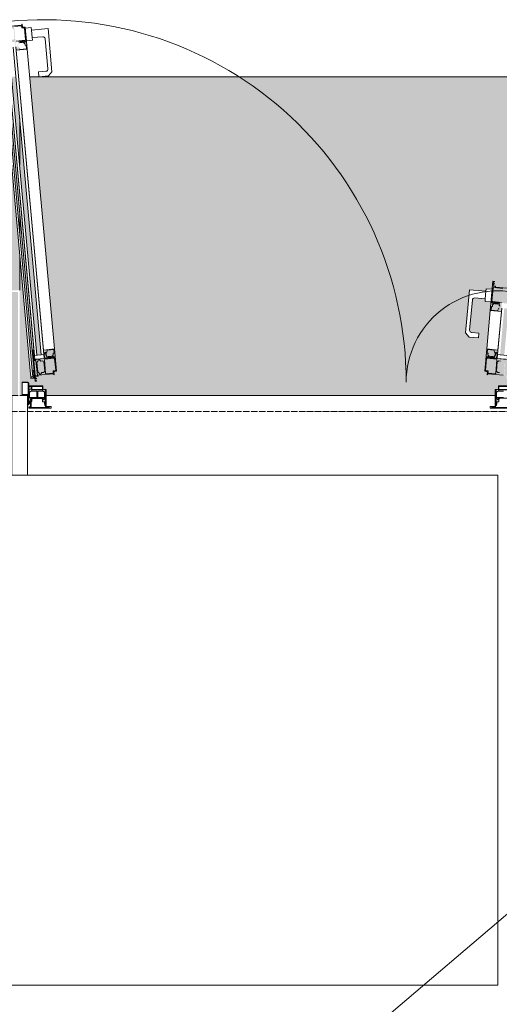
# Model space of a CAD drawing. Header units: millimetres. Extents: x 5617 to 168562, y 7718 to 149254.
# Tile 32 of 76: x 57676 to 59181, y 75740 to 78829. Entities that reach past the tile are written whole.
import ezdxf

# ---------------------------------------------------------------- set-up
doc = ezdxf.new("R2010")
doc.units = ezdxf.units.MM
doc.linetypes.add('ADSK_Линия сетки', pattern=[25, 20, -2.5, 0, -2.5])
for name, color, linetype, lineweight in [('Двери', 7, 'Continuous', 18), ('Импосты витража', 7, 'Continuous', 18), ('Марки кабельных лотков', 7, 'Continuous', 20), ('Оси', 7, 'Continuous', 9), ('Панели витража', 7, 'Continuous', 18), ('Перекрытия', 7, 'Continuous', 18), ('Штриховка поверхностей', 7, 'Continuous', 18), ('Элементы узлов', 7, 'Continuous', 18)]:
    doc.layers.add(name, color=color, linetype=linetype, lineweight=lineweight)

# ---------------------------------------------------------------- blocks, each defined once
blk = doc.blocks.new('135_SLK_GD_AR_rvt-1-МКСС_K1_K1_L01__-2_700__Лотки')
at = {"layer": 'Перекрытия', "color": 253, "true_color": 0xaaaaaa}
for p, q in [((44900, 77400), (43425, 77400)), ((44900, 75800), (44900, 77400)), ((43100, 75800), (44900, 75800))]:
    blk.add_line(p, q, dxfattribs=at)
blk = doc.blocks.new('135_SLK_K1_AR_rvt-1-МКСС_K1_K1_L01__-2_700__Лотки')
at = {"layer": 'Штриховка поверхностей', "lineweight": 5, "true_color": 0xf0fdfe}
h = blk.add_hatch(color=7, dxfattribs=at)
h.paths.add_polyline_path([(37540, 77650), (39300, 77650), (39300, 78040), (39800, 78040), (39800, 77650), (42900, 77650), (42900, 77980), (43400, 77980), (43400, 78090.9), (43349.1, 78650), (37540, 78650), (37540, 77950.4)])
h.paths.add_polyline_path([(43395, 77650), (43395, 77975), (42905, 77975), (42905, 77650), (43375, 77650)])
h.paths.add_polyline_path([(39690, 77650), (39795, 77650), (39795, 78035), (39305, 78035), (39305, 77650), (39325, 77650)])
h.paths.add_polyline_path([(43400, 78157.1), (43400, 78223.3), (43361.2, 78650), (43355.1, 78650), (43388.8, 78280.4)])
h.paths.add_polyline_path([(43400, 78372.2), (43400, 78521.2), (43388.3, 78650), (43374.7, 78650), (43388.8, 78495.5)])
h = blk.add_hatch(color=7, dxfattribs=at)
h.paths.add_polyline_path([(50055.9, 77730.8), (50057.7, 77761.9), (50055.3, 77762.4), (50051.9, 77733.1), (50049.1, 77733.1), (50049.1, 77731.4), (50055.8, 77730.8)])
h.paths.add_polyline_path([(50051.4, 77681.8), (50055.7, 77729), (50048.7, 77729), (50044.5, 77682.4), (50051.3, 77681.8)])
h.paths.add_polyline_path([(43425.1, 77650), (43425.1, 77651.1), (43423, 77652), (43408, 77652), (43408, 77692), (43426, 77691.5), (43428.5, 77689), (43428.5, 77680), (43473, 77680), (43473, 77669), (43483, 77669), (43483, 77650), (44892, 77650), (44892, 77669), (44902, 77669), (44902, 77680), (44946.5, 77680), (44946.5, 77689), (44949.9, 77692), (44967, 77692), (44967, 77652), (44949.9, 77651.1), (44949.9, 77650), (46500, 77650), (46500, 77920), (47000, 77920), (47000, 77650), (48533, 77650), (48533, 77662), (48550.5, 77662), (48553.5, 77659), (48553.5, 77650), (50071.5, 77650), (50071.5, 77659), (50075, 77662), (50092, 77662), (50092, 77650), (50100, 77650), (50100, 78060.9), (50065.2, 77678.6), (50059.2, 77679.2), (50100, 78127.1), (50100, 78193.3), (50055.9, 77698.6), (50056.5, 77698.6), (50055, 77675.1), (50064.8, 77674.2), (50064.7, 77672.7), (50052.6, 77672.7), (50051.7, 77672.3), (50051.1, 77680), (50042.3, 77680.8), (50042.3, 77683.8), (49993.4, 77687.9), (49992.3, 77687.9), (49992, 77694.2), (49990.2, 77695.6), (49984.5, 77696.1), (50071.3, 78650), (50012, 78650), (50012.2, 78641), (50014.5, 78638.2), (50017.9, 78636.9), (50040.8, 78634.8), (50039.4, 78619.9), (50009.5, 78622.6), (49998.7, 78635.7), (50000, 78650), (43431.5, 78650), (43515.5, 77726.1), (43509.1, 77725.5), (43507.4, 77722), (43506.6, 77717.9), (43505.6, 77718.2), (43457.4, 77713.8), (43457.4, 77710.8), (43448.7, 77710), (43450, 77696.1), (43450.1, 77695), (43448.1, 77694.8), (43446.3, 77703.7), (43435.3, 77702.7), (43435.3, 77704.2), (43445.6, 77705.2), (43444.3, 77728.6), (43445, 77728.7), (43400, 78223.3), (43400, 78157.1), (43440.8, 77709.2), (43434.8, 77708.6), (43400, 78090.9), (43400, 77650), (43425, 77650)])
h.paths.add_polyline_path([(46770, 77650), (46995, 77650), (46995, 77915), (46505, 77915), (46505, 77650), (46525, 77650)])
h.paths.add_polyline_path([(50051.9, 77664.8), (50048.8, 77665.8), (50050.5, 77666.3), (50051.6, 77672.3), (50051.8, 77666.3)])
h.paths.add_polyline_path([(48573.1, 77664.8), (48573.9, 77672.3), (48575, 77666.1), (48575.1, 77665), (48573.6, 77664.9)])
h.paths.add_polyline_path([(48573.1, 77664.8), (48571.3, 77673.7), (48560.3, 77672.7), (48560.3, 77674.2), (48570.6, 77675.2), (48569.3, 77698.6), (48570, 77698.7), (48550.6, 77911.8), (48544.7, 77910.7), (48565.8, 77679.2), (48559.8, 77678.6), (48537.6, 77910.6), (48482.2, 77872.8), (48474.6, 77872.3), (48471.4, 77873.7), (48467, 77878.9), (48466.2, 77882.5), (48467.2, 77889.7), (48471.1, 77897.3), (48477.5, 77903.5), (48530.7, 77940.1), (48546.4, 77941.7), (48546, 77945.5), (48535.5, 77945.5), (48535.9, 77946.1), (48553.9, 77947.7), (48556.1, 77950.9), (48556.5, 77958.6), (48557.4, 77958.5), (48558.1, 77955.2), (48606.7, 77959.6), (48606.7, 77962.6), (48614.2, 77963.3), (48614.2, 77973.8), (48615, 77976.9), (48618.2, 77953.1), (48636.1, 77954.7), (48636.8, 77946.8), (48688.7, 77950.4), (48700.9, 77816.1), (48690, 77803), (48660.2, 77800.3), (48658.8, 77815.2), (48685.1, 77818.6), (48687.4, 77821.4), (48688, 77825.7), (48678.2, 77922.9), (48675.4, 77925.3), (48671, 77925.8), (48639, 77922.9), (48639, 77914.8), (48620.8, 77913), (48640.5, 77696.1), (48634.1, 77695.5), (48632.4, 77692), (48631.6, 77687.9), (48630.6, 77688.2), (48582.4, 77683.8), (48582.4, 77680.8), (48573.7, 77680), (48573.3, 77672.3), (48573.1, 77666.3)])
h.paths.add_polyline_path([(48569.3, 77729), (48566.4, 77748.5), (48569.1, 77730)])
h.paths.add_polyline_path([(48573.6, 77681.8), (48580.5, 77682.4), (48576.1, 77729.6), (48569.3, 77729), (48573.5, 77682.4)])
h.paths.add_polyline_path([(48588.1, 77686.5), (48591.5, 77687.9), (48594.5, 77691.9), (48601.2, 77693.1), (48603.9, 77696.1), (48600.7, 77725.6), (48597.7, 77728.2), (48590.6, 77728.2), (48585.2, 77731.9), (48583.8, 77731.4), (48579.2, 77724), (48578.8, 77723.5), (48582.4, 77692.9), (48588.1, 77686.6)])
h.paths.add_polyline_path([(50036.9, 77686.5), (50042.6, 77692.9), (50043.5, 77693.7), (50045.8, 77724), (50041.2, 77731.4), (50039.8, 77731.9), (50037.9, 77731.8), (50033.7, 77727.6), (50027, 77727.8), (50023.8, 77725.2), (50021.1, 77696.1), (50027, 77692.2), (50030.5, 77691.9), (50034, 77686.8)])
h.paths.add_polyline_path([(50020.8, 77734.2), (50013, 77737.1), (50014.1, 77742.1), (50016.7, 77747.4), (50017.3, 77753.4), (50016, 77753.4), (50013.9, 77762.2), (49992.9, 77764.1), (49992.9, 77752.4), (49994.9, 77752.2), (49994.9, 77746.8), (50000.6, 77740), (49999.7, 77738.9), (49996.3, 77743), (49994.2, 77741.3), (49990.8, 77741.3), (49990.8, 77738.7), (50014.4, 77735.5), (50020.1, 77734.3)])
h.paths.add_polyline_path([(50016.6, 77687.9), (50018.7, 77689.8), (50022.5, 77732.1), (50020.1, 77734.2), (49992.4, 77736.7), (49990.2, 77734.9), (49987, 77699.7), (49990.2, 77697.4), (49994.8, 77696.1), (49995.1, 77691.1), (49996.7, 77689.8), (50013.4, 77688.2)])
h.paths.add_polyline_path([(48608.4, 77687.9), (48628.8, 77689.8), (48630.4, 77693.3), (48630.1, 77696.9), (48636.2, 77697.5), (48638, 77699.7), (48634.2, 77735.4), (48632.6, 77736.7), (48604.2, 77734.2), (48602.4, 77732), (48606.3, 77689.8), (48608.1, 77688.2)])
h.paths.add_polyline_path([(44930.9, 77760.8), (44932.7, 77791.9), (44930.3, 77792.4), (44926.9, 77763.1), (44924.1, 77763.1), (44924.1, 77761.4), (44930.8, 77760.8)])
h.paths.add_polyline_path([(44926.4, 77711.8), (44930.7, 77759), (44923.7, 77759), (44920.6, 77712.3), (44926.3, 77711.8)])
h.paths.add_polyline_path([(44926.9, 77694.8), (44926.1, 77710), (44917.3, 77710.8), (44917.3, 77713.8), (44868.4, 77717.9), (44867, 77715.4), (44867, 77724.2), (44865.2, 77725.6), (44859.5, 77726.1), (44879.2, 77943.2), (44860.3, 77944.9), (44860.3, 77952.9), (44824.6, 77955.3), (44821.8, 77952.9), (44820.6, 77949.5), (44812.6, 77851.4), (44814.9, 77848.6), (44818.3, 77847.3), (44841.2, 77845.2), (44839.8, 77830.3), (44810, 77833), (44799.1, 77846.1), (44811.4, 77981.5), (44863.2, 77976.8), (44863.9, 77984.7), (44882.8, 77983), (44885.8, 78003.8), (44886.4, 77999.6), (44886.4, 77993.2), (44893.5, 77992.6), (44893.5, 77989.6), (44942.3, 77985.7), (44943.5, 77988.6), (44944.6, 77988.5), (44944.6, 77979.6), (44947.3, 77977.6), (44964.5, 77975.5), (44964.1, 77974.6), (44953.9, 77974.5), (44954, 77971.5), (44964, 77970.1), (44940.2, 77708.6), (44934.2, 77709.2), (44955.4, 77941.3), (44949.3, 77940.8), (44930.9, 77728.6), (44931.5, 77728.6), (44930, 77705.1), (44939.8, 77704.2), (44939.7, 77702.7), (44927.6, 77702.7), (44927, 77696.3)])
h.paths.add_polyline_path([(44926.9, 77694.8), (44923.8, 77695.8), (44925.5, 77696.3), (44926.6, 77702.3), (44926.8, 77696.3)])
h.paths.add_polyline_path([(43444.3, 77759), (43441.4, 77778.5), (43444.1, 77760)])
h.paths.add_polyline_path([(43448.6, 77711.8), (43455.5, 77712.4), (43451.1, 77759.6), (43444.3, 77759), (43448.5, 77712.4)])
h.paths.add_polyline_path([(43463.1, 77716.5), (43466.5, 77717.9), (43469.5, 77721.9), (43476.2, 77723.1), (43478.9, 77726.1), (43476.2, 77755.2), (43472.7, 77758.2), (43465.6, 77758.2), (43460.2, 77761.9), (43458.8, 77761.4), (43454.2, 77754), (43453.8, 77753.5), (43457.4, 77722.9), (43463.1, 77716.6)])
h.paths.add_polyline_path([(44911.9, 77716.5), (44917.6, 77722.9), (44918.5, 77723.7), (44920.6, 77754.2), (44916.2, 77761.4), (44914.8, 77761.9), (44912.6, 77761.4), (44908.7, 77757.6), (44902, 77757.8), (44898.8, 77755.2), (44896.1, 77726.1), (44902, 77722.2), (44905.5, 77721.9), (44909, 77716.8)])
h.paths.add_polyline_path([(43483.4, 77717.9), (43503.8, 77719.8), (43505.4, 77723.3), (43505.1, 77726.9), (43511.2, 77727.5), (43513, 77729.7), (43509.2, 77765.4), (43506.4, 77766.6), (43479.2, 77764.2), (43477.4, 77762), (43481.3, 77719.8), (43483.1, 77718.2)])
h.paths.add_polyline_path([(44895.8, 77764.2), (44888, 77767.1), (44889.1, 77772.1), (44891.7, 77777.4), (44892.3, 77783.4), (44891, 77783.4), (44888.9, 77792.2), (44867.9, 77794.1), (44867.9, 77782.4), (44869.9, 77782.2), (44869.9, 77776.8), (44875.6, 77770), (44874.7, 77768.9), (44871.3, 77773), (44868.6, 77771.3), (44865.8, 77771.3), (44865.8, 77768.7), (44889.4, 77765.5), (44895.1, 77764.3)])
h.paths.add_polyline_path([(44891.6, 77717.9), (44893.7, 77719.8), (44897.5, 77762.1), (44895.1, 77764.2), (44867.4, 77766.7), (44865.2, 77764.9), (44862, 77729.7), (44865.2, 77727.4), (44869.9, 77726.9), (44869.9, 77721.4), (44871.2, 77719.8), (44888.4, 77718.2)])
h.paths.add_polyline_path([(48569.1, 77730.8), (48576, 77732.1), (48575.9, 77733.4), (48572.4, 77733.1), (48569.1, 77762.7), (48565.8, 77761.3), (48569, 77731.4)])
h.paths.add_polyline_path([(48604.2, 77734.2), (48624.4, 77737.8), (48634.4, 77738.7), (48633.2, 77741.5), (48630.4, 77741.6), (48628.7, 77743), (48625.3, 77738.9), (48624.4, 77740), (48630.5, 77747.5), (48630.5, 77752.2), (48633.2, 77752.5), (48632.1, 77764.1), (48610.9, 77762.2), (48610.9, 77759.7), (48609, 77753.4), (48604.9, 77755.2), (48601.7, 77748.2), (48602.4, 77740.6), (48604.2, 77736.9), (48604.9, 77736), (48610.2, 77736.4), (48604.9, 77734.4)])
h.paths.add_polyline_path([(50023.2, 77735.7), (50020.8, 77738), (50022.6, 77740.6), (50022.6, 77750.9), (50018.8, 77755.3), (50016.7, 77744.3), (50014.5, 77737.3), (50014.8, 77736.5), (50022.6, 77735.8)])
h.paths.add_polyline_path([(48610.6, 77736.5), (48610.2, 77740.5), (48606.8, 77748.7), (48606.2, 77755.3), (48607.8, 77753.3), (48608.4, 77747.2), (48612, 77737.3), (48611.7, 77736.6)])
h.paths.add_polyline_path([(50006.7, 77740.5), (50002.2, 77740.9), (50002.4, 77742.4), (50010.4, 77741.7)])
h.paths.add_polyline_path([(48618.3, 77740.5), (48614.6, 77741.7), (48622.6, 77742.4), (48622.6, 77740.9), (48618.6, 77740.5)])
h.paths.add_polyline_path([(50045.8, 77746.2), (50100, 78342.2), (50100, 78491.2), (50032.3, 77747.5)])
h.paths.add_polyline_path([(48579.2, 77746.2), (48592.6, 77748.2), (48579.2, 77893.3), (48566, 77891.4), (48579.1, 77748.2)])
h.paths.add_polyline_path([(43444.1, 77760.8), (43451, 77762.1), (43450.9, 77763.4), (43447.4, 77763.1), (43444, 77792.6), (43440.8, 77791.3), (43444, 77761.4)])
h.paths.add_polyline_path([(43479.2, 77764.2), (43499.4, 77767.8), (43509.4, 77768.7), (43508.2, 77771.5), (43505.4, 77771.6), (43503.7, 77773), (43500.3, 77768.9), (43499.4, 77770), (43505.5, 77777.5), (43505.5, 77782.2), (43508.2, 77782.5), (43507.1, 77794.1), (43485.9, 77792.2), (43485.9, 77789.4), (43484, 77783.4), (43479.9, 77785.2), (43476.7, 77778.2), (43477.4, 77770.6), (43479.2, 77766.9), (43479.9, 77766), (43483, 77765.6), (43479.9, 77764.4)])
h.paths.add_polyline_path([(44898.2, 77765.7), (44895.8, 77768), (44897.6, 77770.6), (44897.6, 77780.9), (44893.8, 77785.3), (44891.7, 77774.3), (44889.5, 77767.3), (44889.8, 77766.5), (44897.6, 77765.8)])
h.paths.add_polyline_path([(43485.6, 77766.5), (43485.2, 77770.5), (43481.8, 77778.7), (43481.2, 77785.3), (43482.8, 77783.3), (43484.2, 77775.5), (43487, 77767.3), (43486.7, 77766.6)])
h.paths.add_polyline_path([(43493.3, 77770.5), (43489.6, 77771.7), (43497.6, 77772.4), (43497.6, 77770.9), (43493.6, 77770.5)])
h.paths.add_polyline_path([(44881.7, 77770.5), (44877.2, 77770.9), (44877.4, 77772.4), (44885.4, 77771.7)])
h.paths.add_polyline_path([(43454.2, 77776.2), (43467.6, 77778.2), (43400, 78521.2), (43400, 78372.2), (43454.1, 77777.5)])
h.paths.add_polyline_path([(44920.8, 77776.2), (44934, 77922.1), (44920.6, 77923.4), (44907.3, 77777.5), (44920.6, 77776.3)])
h.paths.add_polyline_path([(48552.9, 77909), (48553.3, 77891.4), (48553.4, 77891.4)])
h.paths.add_polyline_path([(48559.3, 77877.5), (48556.5, 77907.3), (48560, 77907.7), (48559.7, 77909.6), (48552.9, 77909), (48556.5, 77878.1), (48558, 77877.7)])
h.paths.add_polyline_path([(48594.7, 77910.8), (48589.1, 77909.2), (48589.2, 77909.1), (48587.4, 77905.3), (48588.4, 77896.3), (48593.8, 77891.5), (48593.1, 77899.8), (48594.8, 77910)])
h.paths.add_polyline_path([(48599.7, 77885.7), (48620.9, 77887.6), (48618.9, 77899.2), (48616.7, 77899.3), (48615.4, 77904.5), (48608.9, 77909.9), (48609.6, 77911.2), (48613.7, 77907.7), (48616.4, 77909.9), (48618.9, 77910.1), (48618.2, 77913), (48594.7, 77911.8), (48596.2, 77910.8), (48596.5, 77906.9), (48594.5, 77899.7), (48594.7, 77893.4), (48596.2, 77894), (48599.6, 77886.3)])
h.paths.add_polyline_path([(48599.6, 77906.5), (48603.1, 77908.3), (48607.6, 77907.7), (48607.6, 77907.2), (48600.7, 77906.6)])
h.paths.add_polyline_path([(44940.7, 77907.5), (44944.8, 77908.4), (44947, 77939), (44940.1, 77939), (44940.3, 77937.6), (44943.5, 77937.3), (44940.8, 77908.4)])
h.paths.add_polyline_path([(48567.7, 77910.7), (48570.6, 77910.9), (48574.1, 77916.1), (48581.1, 77917.6), (48583.5, 77920.3), (48580.5, 77947.2), (48577.5, 77949.9), (48570.4, 77949.9), (48564.6, 77953.5), (48559.9, 77953.1), (48558.1, 77950.4), (48561.1, 77917.9), (48567.5, 77910.9)])
h.paths.add_polyline_path([(48552.7, 77910.8), (48559.7, 77911.4), (48556.1, 77946.1), (48550.6, 77944.6), (48549.7, 77943.5), (48552.7, 77911.4)])
h.paths.add_polyline_path([(48588.1, 77912), (48617.2, 77915.5), (48618.2, 77916.8), (48614, 77957), (48612.5, 77958.3), (48583.5, 77955), (48582.3, 77953.5), (48586.8, 77913.1), (48587.4, 77912.6)])
h.paths.add_polyline_path([(44911.9, 77942), (44914.1, 77943.8), (44917.6, 77983.7), (44915.9, 77985.7), (44887.5, 77988.3), (44885.4, 77986.5), (44882, 77946.5), (44885.2, 77944.5), (44911.6, 77942)])
h.paths.add_polyline_path([(44900.3, 77915.7), (44900.7, 77917.9), (44903.9, 77923.9), (44907.6, 77921.5), (44911.8, 77926.4), (44911.6, 77937.4), (44911.9, 77939.4), (44910.8, 77940.3), (44909.3, 77941.6), (44905.3, 77941.8), (44897.2, 77941.6), (44881.4, 77943), (44881.8, 77940), (44885.4, 77938.8), (44886.3, 77937.7), (44890.4, 77941.2), (44891.1, 77939.9), (44883.7, 77933.8), (44882.8, 77929), (44880.1, 77929), (44880.2, 77917.5), (44899.3, 77915.8)])
h.paths.add_polyline_path([(44906.2, 77921.5), (44905, 77924.1), (44904.9, 77932), (44903.5, 77937.1), (44903.8, 77941), (44905.3, 77940.8), (44905.5, 77934.7), (44906.9, 77929.7), (44906.4, 77923.9)])
h.paths.add_polyline_path([(44900.4, 77936.5), (44892.5, 77938.3), (44892.5, 77938.7), (44899.3, 77937.1)])
h.paths.add_polyline_path([(44932.3, 77940.7), (44936.3, 77945.6), (44938.9, 77947.9), (44941.9, 77980.9), (44938.9, 77983.2), (44932.9, 77983.1), (44928.9, 77979.3), (44922, 77979.3), (44918.9, 77976.8), (44916.5, 77950.3), (44920.8, 77946.6), (44925.9, 77946.1), (44929.4, 77940.9)])
h.paths.add_polyline_path([(44947.3, 77940.8), (44949.4, 77974.6), (44947.3, 77975.8), (44943.4, 77975.7), (44940.3, 77941.4), (44947.1, 77940.8)])
h.paths.add_polyline_path([(48613.5, 77970.9), (48612.5, 77977.1), (48612.5, 77978.2), (48614.8, 77978.4), (48613.6, 77971.6)])
h.paths.add_polyline_path([(44886.5, 78000.9), (44885.8, 78008.3), (44887.5, 78007.1), (44887, 78006.9)])
at = {"layer": 'Перекрытия', "color": 253, "true_color": 0xaaaaaa}
for p, q in [((43460.7, 78650), (43431.5, 78650)), ((50000, 78650), (43461.6, 78650)), ((43400, 78521.2), (43400, 78372.2)), ((43400, 78521.2), (43400, 78372.2)), ((43400, 78223.3), (43400, 78157.1)), ((43400, 78223.3), (43400, 78157.1)), ((43400, 78090.9), (43400, 77980)), ((43400, 78090.9), (43400, 77980)), ((43483, 77650), (44892, 77650))]:
    blk.add_line(p, q, dxfattribs=at)
blk = doc.blocks.new('Rectangular Mullion - R_StandardFrame_50Wx250H-7581384-МКСС_K1_K1_L01__-2_700__Лотки')
at = {"layer": 'Импосты витража', "color": 253, "lineweight": 5, "true_color": 0xaaaaaa}
for p, q in [((0, 250), (-50, 250)), ((-50, 250), (-50, 0)), ((0, 0), (0, 250)), ((-50, 0), (-25, 0)), ((-20, 0), (0, 0))]:
    blk.add_line(p, q, dxfattribs=at)
blk = doc.blocks.new('A_PAN_DOR_Структурные - EXT_2_Double_Витраж_без СКУД_пассивная дверца 8_8-7581386-МКСС_K1_K1_L01__-2_700__Лотки')
at = {"layer": 'Элементы узлов', "lineweight": 5}
h = blk.add_hatch(color=256, dxfattribs=at)
h.paths.add_polyline_path([(-701.9, -116.5), (-702.3, -120.4), (-705.6, -127.2), (-706.3, -135.3), (-704.7, -133.3), (-704.2, -127.4), (-700.8, -120.5), (-700.4, -116.7)])
h.paths.add_polyline_path([(-708.3, -114.2), (-710.1, -112), (-706.2, -69.8), (-704.1, -67.9), (-683.7, -69.8), (-681.9, -72), (-682.4, -76.9), (-676.3, -77.5), (-674.5, -79.7), (-677.7, -114.9), (-679.9, -116.7)])
h.paths.add_polyline_path([(-710.7, -115.7), (-701.9, -116.5), (-708.3, -114.2), (-693.9, -117.3), (-678.1, -118.7), (-678.3, -121.6), (-681.7, -121.3), (-683.8, -123), (-687.2, -118.9), (-688.1, -120), (-682, -127.4), (-682.4, -132.2), (-679.3, -132.5), (-680.4, -144.1), (-701.6, -142.2), (-701.6, -139.4), (-703.5, -133.4), (-707.6, -135.2), (-710.9, -129.5), (-710.1, -120.6), (-707.7, -117.2)])
h.paths.add_polyline_path([(-739.4, -44.8), (-748.3, -142.4), (-742.8, -142.9), (-746.7, -141.3), (-743.4, -110.8), (-736.4, -111.4), (-736.6, -113.4), (-710.7, -115.7), (-713.2, -142.6), (-678.3, -145.8), (-672, -76.1), (-678.4, -75.5), (-680.2, -73.3), (-679.5, -65.4), (-681.1, -68.2), (-730.1, -63.8), (-729.8, -60.8), (-738.8, -60), (-738, -46.3), (-734.4, -45.3)])
h.paths.add_polyline_path([(-743.2, -109), (-743.4, -110.8), (-747.8, -139.4)])
h.paths.add_polyline_path([(-738.9, -61.8), (-732, -62.4), (-736.3, -109.6), (-743.2, -109)])
h.paths.add_polyline_path([(-724.4, -66.5), (-721.5, -66.8), (-718, -71.9), (-711.6, -72.5), (-708.6, -76.1), (-711.3, -105.2), (-714.8, -108.2), (-721.2, -107.6), (-725.6, -112.1), (-728.5, -111.8), (-730.6, -107.3), (-733.7, -103.5), (-731, -73.7), (-727.3, -70.5)])
h.paths.add_polyline_path([(-694.2, -120.5), (-697.9, -121.7), (-689.9, -122.4), (-689.7, -120.9)])
h = blk.add_hatch(color=256, dxfattribs=at)
h.paths.add_polyline_path([(739.4, -44.8), (734.4, -45.3), (738, -46.3), (738.8, -60)])
h.paths.add_polyline_path([(706.3, -135.3), (705.6, -127.2), (702.3, -120.4), (701.9, -116.5), (700.4, -116.7), (700.8, -120.5), (704.2, -127.4), (704.7, -133.3)])
h.paths.add_polyline_path([(710.7, -115.7), (707.7, -117.2), (710.1, -120.6), (710.9, -129.5), (706.3, -135.3), (703.5, -133.4), (701.6, -142.2), (680.4, -144.1), (679.3, -132.5), (682.4, -132.2), (682, -127.4), (688.1, -120), (687.2, -118.9), (683.8, -123), (681.7, -121.3), (678.3, -121.6), (678.1, -118.7), (693.9, -117.3), (701.9, -116.5), (707.6, -116)])
h.paths.add_polyline_path([(738.9, -61.8), (738.8, -60), (729.8, -60.8), (730.1, -63.8), (681.1, -68.2), (679.5, -65.4), (680.2, -73.3), (678.4, -75.5), (672, -76.1), (678.3, -145.8), (713.2, -142.6), (710.7, -115.7), (736.6, -113.4), (736.4, -111.4), (743.4, -110.8), (743.2, -109), (736.3, -109.6), (732, -62.4)])
h.paths.add_polyline_path([(748.3, -142.4), (743.4, -110.8), (746.7, -141.3), (742.8, -142.9)])
h.paths.add_polyline_path([(739.4, -44.8), (738.9, -61.8), (743.2, -109), (748, -139.4)])
h.paths.add_polyline_path([(724.4, -66.5), (727.3, -70.5), (731, -73.7), (733.7, -103.5), (730.6, -107.3), (728.5, -111.8), (725.6, -112.1), (721.2, -107.6), (714.8, -108.2), (711.3, -105.2), (708.6, -76.1), (711.6, -72.5), (718, -71.9), (721.5, -66.8)])
h.paths.add_polyline_path([(704.1, -67.9), (706.2, -69.8), (710.1, -112), (708.3, -114.2), (679.9, -116.7), (677.7, -114.9), (674.5, -79.7), (676.3, -77.5), (682.4, -76.9), (681.9, -72), (683.7, -69.8)])
h.paths.add_polyline_path([(694.2, -120.5), (689.7, -120.9), (689.9, -122.4), (697.9, -121.7)])
h = blk.add_hatch(color=256, dxfattribs=at)
h.paths.add_polyline_path([(-697.7, -358.4), (-699, -350.9), (-699.5, -356.9), (-702.6, -357.9)])
h.paths.add_polyline_path([(-718.7, -271.5), (-719.4, -279.7), (-717.4, -286.9), (-717.8, -290.8), (-716.3, -291), (-716, -287.1), (-718, -279.8), (-717.5, -273.9)])
h.paths.add_polyline_path([(-726.6, -290), (-723.3, -289.1), (-725.1, -285.3), (-724.3, -276.4), (-718.7, -271.5), (-716.3, -274), (-712.8, -265.7), (-691.6, -267.6), (-692.7, -279.3), (-695.8, -279), (-696.2, -283.8), (-703.6, -289.9), (-702.9, -291.2), (-698.8, -287.7), (-697.1, -289.8), (-693.6, -290.1), (-693.9, -293), (-709.7, -291.6), (-717.8, -290.8), (-723.4, -290.3)])
h.paths.add_polyline_path([(-759.8, -290.8), (-752.8, -291.4), (-756, -326.2), (-761, -325.7), (-762.8, -323.5), (-760.7, -300.4)])
h.paths.add_polyline_path([(-758.7, -257), (-765.1, -327.1), (-758.6, -327.7), (-756.4, -330.5), (-757.1, -338.5), (-755.1, -338.7), (-754.8, -335.1), (-705.8, -339.6), (-706, -342.6), (-698.3, -343.3), (-698.9, -349.6), (-697.7, -358.4), (-689.3, -266.3), (-724.1, -263.1), (-726.6, -290), (-752.5, -287.7), (-752.7, -289.7), (-759.6, -289), (-759.8, -290.8)])
h.paths.add_polyline_path([(-758.7, -257), (-759.6, -289), (-757.3, -258.4), (-753.2, -257.5)])
h.paths.add_polyline_path([(-712.9, -286.5), (-709.4, -288.3), (-705, -288.7), (-704.9, -287.2)])
h.paths.add_polyline_path([(-744.8, -290.7), (-741.9, -290.9), (-738.4, -296.1), (-732, -296.7), (-729, -300.4), (-731.4, -326.9), (-735, -329.9), (-741.4, -329.3), (-745.8, -333.7), (-752.6, -333.1), (-754.4, -330.9), (-751.4, -297.9), (-747.7, -294.7)])
h.paths.add_polyline_path([(-724.4, -292), (-696.1, -294.6), (-694.3, -296.8), (-697.9, -336.5), (-700, -338.3), (-728.4, -335.7), (-730.2, -333.5), (-726.6, -293.8)])
h = blk.add_hatch(color=256, dxfattribs=at)
h.paths.add_polyline_path([(792.4, -1110.4), (792.4, -1105.1), (794, -1099.3), (793.3, -1091.2), (792.1, -1093.5), (792.6, -1099.4), (790.6, -1106.8), (790.9, -1110.6)])
h.paths.add_polyline_path([(799, -1111.6), (801.2, -1113.4), (805.1, -1155.7), (803.2, -1157.8), (782.9, -1159.7), (780.8, -1157.9), (780.3, -1152.9), (774.2, -1153.5), (772.1, -1151.6), (768.8, -1116.4), (770.7, -1114.2)])
h.paths.add_polyline_path([(801.2, -1109.6), (792.4, -1110.4), (799, -1111.6), (784.3, -1111.2), (768.5, -1112.6), (768.2, -1109.7), (771.7, -1109.4), (773.4, -1107.4), (777.5, -1110.8), (778.1, -1109.5), (770.8, -1103.4), (770.4, -1098.6), (767.3, -1098.9), (766.2, -1087.2), (787.4, -1085.3), (787.6, -1087.2), (790.9, -1093.6), (794.6, -1091), (798.9, -1096.1), (799.6, -1105.1), (797.9, -1108.8)])
h.paths.add_polyline_path([(834.2, -1108.6), (827.2, -1109.3), (827.1, -1107.3), (801.2, -1109.6), (798.7, -1082.7), (763.9, -1085.9), (770.2, -1155.6), (776.7, -1155), (778.9, -1156.8), (779.6, -1164.8), (780.6, -1161.7), (829.6, -1157.3), (829.9, -1160.2), (838.8, -1159.4), (838.7, -1157.6), (831.7, -1158.3), (827.4, -1111.1), (834.4, -1110.4)])
h.paths.add_polyline_path([(833.3, -1076.6), (827.8, -1077.1), (831.9, -1078), (834.1, -1105.1)])
h.paths.add_polyline_path([(842.2, -1174.2), (840, -1167), (840.6, -1173), (837.2, -1174.6), (841.3, -1174.3)])
h.paths.add_polyline_path([(833.3, -1076.6), (834.4, -1110.4), (838.7, -1157.6), (841.3, -1164.4), (835.9, -1105.1)])
h.paths.add_polyline_path([(787.5, -1106.1), (779.5, -1106.8), (779.6, -1108.3), (784, -1107.9)])
h.paths.add_polyline_path([(819.4, -1110.3), (822.2, -1114.3), (826, -1117.5), (828.7, -1147.3), (825.6, -1151.1), (823.5, -1155.6), (820.6, -1155.9), (816.2, -1151.4), (809.8, -1152), (806.3, -1149), (803.6, -1119.9), (806.6, -1116.3), (813, -1115.7), (816.5, -1110.6)])
at = {"layer": 'Двери', "color": 253, "lineweight": 5, "true_color": 0xaaaaaa}
for p, q in [((-688.5, 40), (-758.5, 40)), ((-706, 38), (-751.5, 38)), ((-708.9, 30.7), (-707.7, 31.9)), ((-707.7, 31.9), (-706, 31.9)), ((-706, 31.9), (-706, 38)), ((-704.5, 38), (-694.5, 38)), ((-704.5, 35), (-704.5, 38)), ((-704.5, -19), (-704.5, 35)), ((-704.5, 35), (-688.5, 35)), ((-694.5, 38), (-694.5, 35)), ((-688.5, 35), (-688.5, 40)), ((688.5, 40), (758.5, 40)), ((688.5, 35), (688.5, 40)), ((704.5, 35), (688.5, 35)), ((694.5, 38), (694.5, 35)), ((704.5, 38), (694.5, 38)), ((704.5, 35), (704.5, 38)), ((704.5, -19), (704.5, 35)), ((706, 38), (751.5, 38)), ((706, 31.9), (706, 38)), ((707.7, 31.9), (706, 31.9)), ((708.9, 30.7), (707.7, 31.9)), ((751.5, 38), (751.5, 19.2)), ((756.5, 38), (753.5, 38)), ((753.5, 35.5), (753.5, 38)), ((753.5, 35.5), (753.5, 25.5)), ((758.5, 35.5), (753.5, 35.5)), ((756.5, 35.5), (756.5, 38)), ((758.5, 40), (758.5, 35.5)), ((-716.6, 8.1), (-744.1, 8.1)), ((-709.1, 6.6), (-730.5, 6.6)), ((-717.7, 10), (-716, 11.6)), ((-716.6, 8.1), (-714.1, 10.6)), ((-716.6, 6.6), (-716.6, 8.1)), ((-711, 7.5), (-716.6, 7.5)), ((-709.7, 19.5), (-716, 19.5)), ((-716, 11.6), (-716, 19.5)), ((-714.1, 13.8), (-712.2, 13.8)), ((-714.1, 10.6), (-714.1, 13.8)), ((-712.2, 13.8), (-711.1, 11.8)), ((-711.1, 11.8), (-709.1, 10.9)), ((-709.1, 9.4), (-711, 7.5)), ((-709.7, 26), (-708.9, 26.8)), ((-709.7, 19.5), (-709.7, 26)), ((-709.1, 10.9), (-709.1, 9.4)), ((-709.1, -10.6), (-709.1, 6.6)), ((-708.9, 26.8), (-708.9, 30.7)), ((-707.2, 30.2), (-707.2, -17.5)), ((-707.2, 30.2), (-704.5, 30.2)), ((707.2, 30.2), (704.5, 30.2)), ((707.2, 30.2), (707.2, -17.5)), ((708.9, 26.8), (708.9, 30.7)), ((709.7, 26), (708.9, 26.8)), ((711.1, 11.8), (709.1, 10.9)), ((709.1, 10.9), (709.1, 9.4)), ((709.1, 9.4), (711, 7.5)), ((709.1, 6.6), (730.5, 6.6)), ((709.1, -10.6), (709.1, 6.6)), ((709.7, 19.5), (709.7, 26)), ((709.7, 19.5), (716, 19.5)), ((711, 7.5), (716.6, 7.5)), ((712.2, 13.8), (711.1, 11.8)), ((714.1, 13.8), (712.2, 13.8)), ((714.1, 10.6), (714.1, 13.8)), ((716.6, 8.1), (714.1, 10.6)), ((716, 11.6), (716, 19.5)), ((717.7, 10), (716, 11.6)), ((716.6, 8.1), (744.1, 8.1)), ((716.6, 6.6), (716.6, 8.1)), ((747.6, 10), (717.7, 10)), ((730.5, 6.6), (730.5, -13)), ((734.1, 6.7), (734.1, -13)), ((744.1, 6.7), (734.1, 6.7)), ((744.1, 8.1), (748.6, 8.1)), ((744.1, 8.1), (744.1, 6.7)), ((754.3, 7.5), (744.1, 7.5)), ((744.1, 6.7), (758, 6.7)), ((747.6, 10), (749.2, 11.6)), ((748.6, 8.1), (751.1, 10.6)), ((749.2, 19.2), (749.2, 11.6)), ((751.5, 19.2), (749.2, 19.2)), ((751.1, 16.5), (760, 16.5)), ((751.1, 13.8), (751.1, 16.5)), ((751.1, 13.8), (753, 13.8)), ((751.1, 10.6), (751.1, 13.8)), ((753, 13.8), (754.2, 11.8)), ((753.5, 25.5), (753.5, 19.3)), ((753.5, 25.5), (759, 25.5)), ((753.5, 19.3), (756.5, 19.3)), ((754.2, 11.8), (756.1, 10.9)), ((756.1, 9.4), (754.3, 7.5)), ((756.1, 10.9), (756.1, 9.4)), ((756.2, 6.7), (756.2, -10.5)), ((756.5, 25.5), (756.5, 19.3)), ((758, -3.5), (758, 6.7)), ((759, 29.5), (761.5, 29.5)), ((759, 25.5), (759, 29.5)), ((759, 25.5), (759, 16.5)), ((760, 16.5), (760, 1)), ((761.3, -2.2), (760, 1)), ((761.5, 29.5), (761.5, 1)), ((-759, -30), (-714.5, -30)), ((-749.5, -19.2), (-715.9, -19.2)), ((-715.9, -28), (-749.5, -28)), ((-748, -17.5), (-717.2, -17.5)), ((-730.5, -13), (-714.2, -13)), ((-717.2, -17.5), (-714.2, -13)), ((-715.9, -19.2), (-715.9, -28)), ((-714.5, -30), (-714.5, -19)), ((-714.5, -19), (-704.5, -19)), ((-714.2, -13), (-709.1, -10.6)), ((-707.2, -17.5), (-704.5, -17.5)), ((707.2, -17.5), (704.5, -17.5)), ((714.5, -19), (704.5, -19)), ((714.2, -13), (709.1, -10.6)), ((730.5, -13), (714.2, -13)), ((717.2, -17.5), (714.2, -13)), ((714.5, -30), (714.5, -19)), ((759, -30), (714.5, -30)), ((715.9, -19.2), (715.9, -28)), ((749.5, -19.2), (715.9, -19.2)), ((715.9, -28), (749.5, -28)), ((748, -17.5), (717.2, -17.5)), ((751.5, -13), (734.1, -13)), ((751.5, -13), (748, -17.5)), ((749.5, -28), (749.5, -19.2)), ((751.3, -19.5), (751.3, -28.1)), ((758, -19.5), (751.3, -19.5)), ((751.3, -28.1), (756.7, -28.1)), ((756.2, -10.5), (751.5, -13)), ((756.7, -25.7), (759, -25.7)), ((756.7, -28.1), (756.7, -25.7)), ((758, -19.5), (758, -3.5)), ((779.5, -3.5), (758, -3.5)), ((760.5, -12.6), (758, -12.6)), ((759, -30), (759, -12.6)), ((759, -39), (759, -30)), ((760.5, -39), (760.5, -3.5)), ((761.3, -2.2), (764.5, -3.5)), ((764.5, -2), (779.5, -2)), ((779.5, -2), (779.5, -42)), ((762, -40.5), (760.5, -39)), ((779.5, -40.5), (762, -40.5)), ((779.5, -42), (762, -42))]:
    blk.add_line(p, q, dxfattribs=at)
for centre in [(764.5, 1), (762, -39)]:
    blk.add_arc(centre, 3, 180, 270, dxfattribs=at)
at = {"layer": 'Двери', "color": 254, "lineweight": 5, "true_color": 0xd4d4d4}
for centre, radius, start, end in [((-711.5, -42), 286.2, 256.8596, 0), ((711.5, -42), 1136.8, 180, 277.1931)]:
    blk.add_arc(centre, radius, start, end, dxfattribs=at)
at = {"layer": 'Элементы узлов', "color": 253, "lineweight": 5, "true_color": 0xaaaaaa}
for p, q in [((738.8, -60), (729.8, -60.8)), ((729.8, -60.8), (730.1, -63.8)), ((732, -62.4), (738.9, -61.8)), ((739.4, -44.8), (734.4, -45.3)), ((734.4, -45.3), (734.5, -46.6)), ((734.5, -46.6), (738, -46.3)), ((738.6, -52.3), (735.1, -52.6)), ((735.1, -52.6), (735.2, -53.9)), ((735.2, -53.9), (738.2, -53.6)), ((738, -46.3), (738.6, -52.3)), ((738.2, -53.6), (738.8, -60)), ((738.9, -61.8), (743.2, -109)), ((748.3, -142.4), (739.4, -44.8)), ((752.2, -52.7), (740.2, -53.8)), ((740.2, -53.8), (742.5, -78.7)), ((746.7, -59.2), (741.8, -55.1)), ((741.9, -55.2), (752.3, -54.2)), ((744, -78.6), (741.9, -55.2)), ((752.7, -58.6), (746.7, -59.2)), ((746.7, -59.2), (748.5, -78.2)), ((751.3, -55.7), (752.3, -54.2)), ((751.4, -57.5), (751.3, -55.7)), ((752.7, -58.7), (751.4, -57.5)), ((752.3, -54.2), (752.2, -52.7)), ((754.4, -77.6), (752.7, -58.6)), ((-681.1, -68.2), (-730.1, -63.8)), ((-718, -71.9), (-711.6, -72.5)), ((-711.6, -72.5), (-710.4, -74.5)), ((-708.6, -76.1), (-711.3, -105.2)), ((-710.4, -74.5), (-708.6, -76.1)), ((-710.1, -112), (-706.2, -69.8)), ((-706.2, -69.8), (-704.1, -67.9)), ((-704.1, -67.9), (-683.7, -69.8)), ((-683.7, -69.8), (-681.9, -72)), ((-681.9, -72), (-682.4, -76.9)), ((-682.4, -76.9), (-676.3, -77.5)), ((-680.8, -65.2), (-681.1, -68.2)), ((-679.5, -65.4), (-680.8, -65.2)), ((-680.2, -73.3), (-679.5, -65.4)), ((-678.4, -75.5), (-680.2, -73.3)), ((-672, -76.1), (-678.4, -75.5)), ((-678.3, -145.8), (-672, -76.1)), ((-674.5, -79.7), (-677.7, -114.9)), ((-676.3, -77.5), (-674.5, -79.7)), ((678.4, -75.5), (672, -76.1)), ((672, -76.1), (678.3, -145.8)), ((674.5, -79.7), (676.3, -77.5)), ((677.7, -114.9), (674.5, -79.7)), ((676.3, -77.5), (682.4, -76.9)), ((680.2, -73.3), (678.4, -75.5)), ((680.8, -65.2), (679.5, -65.4)), ((679.5, -65.4), (680.2, -73.3)), ((681.1, -68.2), (680.8, -65.2)), ((730.1, -63.8), (681.1, -68.2)), ((681.9, -72), (683.7, -69.8)), ((682.4, -76.9), (681.9, -72)), ((683.7, -69.8), (704.1, -67.9)), ((704.1, -67.9), (706.2, -69.8)), ((706.2, -69.8), (710.1, -112)), ((708.6, -76.1), (710.4, -74.5)), ((711.3, -105.2), (708.6, -76.1)), ((710.4, -74.5), (711.6, -72.5)), ((711.6, -72.5), (718, -71.9)), ((718, -71.9), (720.5, -68.9)), ((720.5, -68.9), (721.5, -66.8)), ((721.5, -66.8), (724.4, -66.5)), ((724.4, -66.5), (727.3, -70.5)), ((727.3, -70.5), (731, -73.7)), ((731, -73.7), (733.7, -103.5)), ((736.3, -109.6), (732, -62.4)), ((742.5, -78.7), (744, -78.6)), ((744, -78.6), (745.2, -77.3)), ((745.2, -77.3), (747, -77.2)), ((747, -77.2), (748.5, -78.2)), ((748.5, -78.2), (845.9, -1148.8)), ((851.9, -1148.2), (754.4, -77.6)), ((-710.7, -115.7), (-740.1, -113.1)), ((-736.6, -113.4), (-710.7, -115.7)), ((-714.8, -108.2), (-721.2, -107.6)), ((-713.3, -106.4), (-714.8, -108.2)), ((-711.3, -105.2), (-713.3, -106.4)), ((-710.7, -115.7), (-713.2, -142.6)), ((-711.8, -128.2), (-710.7, -115.7)), ((-710.9, -129.5), (-710.1, -120.6)), ((-708.3, -114.2), (-710.1, -112)), ((-710.1, -120.6), (-707.7, -117.2)), ((-679.9, -116.7), (-708.3, -114.2)), ((-707.7, -117.2), (-707.6, -116)), ((-707.6, -116), (-701.9, -116.5)), ((-702.3, -120.4), (-705.6, -127.2)), ((-704.2, -127.4), (-700.8, -120.5)), ((-701.9, -116.5), (-702.3, -120.4)), ((-700.8, -120.5), (-700.4, -116.7)), ((-700.4, -116.7), (-695.5, -117.1)), ((-697.8, -120.2), (-697.9, -121.7)), ((-697.9, -121.7), (-689.9, -122.4)), ((-695.8, -120.4), (-697.8, -120.2)), ((-695.5, -117.1), (-695.8, -120.4)), ((-694.2, -120.5), (-693.9, -117.3)), ((-689.7, -120.9), (-694.2, -120.5)), ((-693.9, -117.3), (-678.1, -118.7)), ((-691.4, -118.5), (-691.5, -119.7)), ((-691.5, -119.7), (-688.1, -120)), ((-687.2, -118.9), (-691.4, -118.5)), ((-689.9, -122.4), (-689.7, -120.9)), ((-688.1, -120), (-682, -127.4)), ((-683.8, -123), (-687.2, -118.9)), ((-681.7, -121.3), (-683.8, -123)), ((-678.3, -121.6), (-681.7, -121.3)), ((-677.7, -114.9), (-679.9, -116.7)), ((-678.1, -118.7), (-678.3, -121.6)), ((679.9, -116.7), (677.7, -114.9)), ((678.1, -118.7), (693.9, -117.3)), ((678.3, -121.6), (678.1, -118.7)), ((681.7, -121.3), (678.3, -121.6)), ((708.3, -114.2), (679.9, -116.7)), ((683.8, -123), (681.7, -121.3)), ((682, -127.4), (688.1, -120)), ((687.2, -118.9), (683.8, -123)), ((691.4, -118.5), (687.2, -118.9)), ((688.1, -120), (691.5, -119.7)), ((694.2, -120.5), (689.7, -120.9)), ((689.7, -120.9), (689.9, -122.4)), ((689.9, -122.4), (697.9, -121.7)), ((691.5, -119.7), (691.4, -118.5)), ((693.9, -117.3), (694.2, -120.5)), ((695.5, -117.1), (700.4, -116.7)), ((695.8, -120.4), (695.5, -117.1)), ((697.8, -120.2), (695.8, -120.4)), ((697.9, -121.7), (697.8, -120.2)), ((700.4, -116.7), (700.8, -120.5)), ((700.8, -120.5), (704.2, -127.4)), ((701.9, -116.5), (707.6, -116)), ((702.3, -120.4), (701.9, -116.5)), ((705.6, -127.2), (702.3, -120.4)), ((707.6, -116), (707.7, -117.2)), ((707.7, -117.2), (710.1, -120.6)), ((710.1, -112), (708.3, -114.2)), ((710.1, -120.6), (710.9, -129.5)), ((740.1, -113.1), (710.7, -115.7)), ((710.7, -115.7), (736.6, -113.4)), ((710.7, -115.7), (711.8, -128.2)), ((713.2, -142.6), (710.7, -115.7)), ((713.3, -106.4), (711.3, -105.2)), ((714.8, -108.2), (713.3, -106.4)), ((721.2, -107.6), (714.8, -108.2)), ((724.3, -110.2), (721.2, -107.6)), ((725.6, -112.1), (724.3, -110.2)), ((728.5, -111.8), (725.6, -112.1)), ((730.6, -107.3), (728.5, -111.8)), ((733.7, -103.5), (730.6, -107.3)), ((743.2, -109), (736.3, -109.6)), ((736.4, -111.4), (743.4, -110.8)), ((736.6, -113.4), (736.4, -111.4)), ((741.2, -125.5), (740.1, -113.1)), ((743.4, -110.8), (745.5, -134)), ((-741.2, -125.5), (-711.8, -128.2)), ((-725.1, -274.1), (-711.8, -128.2)), ((-713.2, -142.6), (-724.1, -263.1)), ((-711.8, -128.2), (-719.8, -127.5)), ((-713.2, -142.6), (-678.3, -145.8)), ((-707.6, -135.2), (-710.9, -129.5)), ((-706.3, -135.3), (-707.6, -135.2)), ((-705.6, -127.2), (-706.3, -135.3)), ((-704.7, -133.3), (-704.2, -127.4)), ((-703.5, -133.4), (-704.7, -133.3)), ((-701.4, -140.2), (-703.5, -133.4)), ((-701.6, -142.2), (-701.4, -140.2)), ((-680.4, -144.1), (-701.6, -142.2)), ((-689.3, -266.3), (-678.3, -145.8)), ((-682, -127.4), (-682.4, -132.2)), ((-682.4, -132.2), (-679.3, -132.5)), ((-679.3, -132.5), (-680.4, -144.1)), ((678.3, -145.8), (713.2, -142.6)), ((678.3, -145.8), (763.9, -1085.9)), ((679.3, -132.5), (682.4, -132.2)), ((680.4, -144.1), (679.3, -132.5)), ((701.6, -142.2), (680.4, -144.1)), ((682.4, -132.2), (682, -127.4)), ((703.5, -133.4), (701.4, -140.2)), ((701.4, -140.2), (701.6, -142.2)), ((704.7, -133.3), (703.5, -133.4)), ((704.2, -127.4), (704.7, -133.3)), ((706.3, -135.3), (705.6, -127.2)), ((707.6, -135.2), (706.3, -135.3)), ((710.9, -129.5), (707.6, -135.2)), ((711.8, -128.2), (741.2, -125.5)), ((719.8, -127.5), (711.8, -128.2)), ((711.8, -128.2), (799.7, -1093.7)), ((798.7, -1082.7), (713.2, -142.6)), ((807.7, -1093), (719.8, -127.5)), ((741.2, -125.5), (733.3, -126.2)), ((733.3, -126.2), (821.1, -1091.7)), ((829.1, -1091), (741.2, -125.5)), ((741.2, -125.5), (742.7, -141.6)), ((745.5, -134), (742, -134.3)), ((742, -134.3), (742.2, -135.7)), ((742.2, -135.7), (746.1, -135.3)), ((746.7, -141.3), (742.7, -141.6)), ((742.7, -141.6), (742.8, -142.9)), ((742.8, -142.9), (748.3, -142.4)), ((742.8, -142.9), (827.8, -1077.1)), ((746.1, -135.3), (746.7, -141.3)), ((833.3, -1076.6), (748.3, -142.4)), ((-652.3, -180.3), (-653.7, -195.2)), ((-622.5, -183), (-652.3, -180.3)), ((-611.6, -196.1), (-622.5, -183)), ((-653.7, -195.2), (-630.8, -197.3)), ((-624.4, -204.9), (-633.1, -299.5)), ((-623.9, -331.5), (-611.6, -196.1)), ((-689.3, -266.3), (-724.1, -263.1)), ((-717.5, -273.9), (-716.3, -274)), ((-716.3, -274), (-713, -267.6)), ((-713, -267.6), (-712.8, -265.7)), ((-712.8, -265.7), (-691.6, -267.6)), ((-697.7, -358.4), (-689.3, -266.3)), ((-691.6, -267.6), (-692.7, -279.3)), ((-724.4, -292), (-696.1, -294.6)), ((-719.4, -279.7), (-717.4, -286.9)), ((-716, -287.1), (-718, -279.8)), ((-717.4, -286.9), (-717.8, -290.8)), ((-716.3, -291), (-716, -287.1)), ((-711.3, -291.4), (-716.3, -291)), ((-712.9, -286.5), (-713.1, -288)), ((-713.1, -288), (-711, -288.2)), ((-704.9, -287.2), (-712.9, -286.5)), ((-711, -288.2), (-711.3, -291.4)), ((-709.7, -291.6), (-709.4, -288.3)), ((-693.9, -293), (-709.7, -291.6)), ((-709.4, -288.3), (-705, -288.7)), ((-706.9, -289.6), (-707, -290.8)), ((-707, -290.8), (-702.9, -291.2)), ((-703.6, -289.9), (-706.9, -289.6)), ((-705, -288.7), (-704.9, -287.2)), ((-696.2, -283.8), (-703.6, -289.9)), ((-702.9, -291.2), (-698.8, -287.7)), ((-698.8, -287.7), (-697.1, -289.8)), ((-694.3, -296.8), (-697.9, -336.5)), ((-697.1, -289.8), (-693.6, -290.1)), ((-695.8, -279), (-696.2, -283.8)), ((-696.1, -294.6), (-694.3, -296.8)), ((-692.7, -279.3), (-695.8, -279)), ((-691.7, -293.2), (-695.3, -333)), ((-693.6, -290.1), (-693.9, -293)), ((-672.8, -294.9), (-691.7, -293.2)), ((-673.5, -302.9), (-675.7, -326.8)), ((-673.5, -302.9), (-672.8, -294.9)), ((-640.7, -305.9), (-673.5, -302.9)), ((-754.8, -335.1), (-705.8, -339.6)), ((-700, -338.3), (-728.4, -335.7)), ((-705.8, -339.6), (-706, -342.6)), ((-697.9, -336.5), (-700, -338.3)), ((-695.3, -333), (-676.4, -334.7)), ((-676.4, -334.7), (-675.7, -326.8)), ((-675.7, -326.8), (-623.9, -331.5)), ((-706, -342.6), (-698.3, -343.3)), ((-702.5, -356.6), (-702.6, -357.9)), ((-702.6, -357.9), (-697.7, -358.4)), ((-699.5, -356.9), (-702.5, -356.6)), ((-701.9, -349.4), (-702, -350.7)), ((-702, -350.7), (-699, -350.9)), ((-698.9, -349.6), (-701.9, -349.4)), ((-699, -350.9), (-699.5, -356.9)), ((-698.3, -343.3), (-698.9, -349.6)), ((697, -1002.6), (686.2, -1015.7)), ((686.2, -1015.7), (698.5, -1151.1)), ((726.9, -999.9), (697, -1002.6)), ((705.4, -1016.9), (728.3, -1014.8)), ((728.3, -1014.8), (726.9, -999.9)), ((707.6, -1119.1), (699, -1024.5)), ((798.7, -1082.7), (763.9, -1085.9)), ((763.9, -1085.9), (770.2, -1155.6)), ((766.2, -1087.2), (787.4, -1085.3)), ((767.3, -1098.9), (766.2, -1087.2)), ((770.4, -1098.6), (767.3, -1098.9)), ((768.2, -1109.7), (771.7, -1109.4)), ((768.5, -1112.6), (768.2, -1109.7)), ((784.3, -1111.2), (768.5, -1112.6)), ((770.8, -1103.4), (770.4, -1098.6)), ((770.7, -1114.2), (799, -1111.6)), ((778.1, -1109.5), (770.8, -1103.4)), ((771.7, -1109.4), (773.4, -1107.4)), ((773.4, -1107.4), (777.5, -1110.8)), ((777.5, -1110.8), (781.6, -1110.4)), ((781.5, -1109.2), (778.1, -1109.5)), ((787.5, -1106.1), (779.5, -1106.8)), ((779.5, -1106.8), (779.6, -1108.3)), ((779.6, -1108.3), (784, -1107.9)), ((781.6, -1110.4), (781.5, -1109.2)), ((784, -1107.9), (784.3, -1111.2)), ((785.6, -1107.8), (787.7, -1107.6)), ((785.9, -1111), (785.6, -1107.8)), ((790.9, -1110.6), (785.9, -1111)), ((787.4, -1085.3), (787.6, -1087.2)), ((748.1, -1122.5), (715.3, -1125.5)), ((766.3, -1112.8), (747.4, -1114.5)), ((747.4, -1114.5), (748.1, -1122.5)), ((748.1, -1122.5), (750.3, -1146.4)), ((769.9, -1152.6), (766.3, -1112.8)), ((768.8, -1116.4), (770.7, -1114.2)), ((772.1, -1151.6), (768.8, -1116.4)), ((698.5, -1151.1), (750.3, -1146.4)), ((750.3, -1146.4), (751, -1154.4)), ((751, -1154.4), (769.9, -1152.6)), ((770.2, -1155.6), (776.7, -1155)), ((774.2, -1153.5), (772.1, -1151.6)), ((780.3, -1152.9), (774.2, -1153.5)), ((776.7, -1155), (778.9, -1156.8)), ((778.9, -1156.8), (779.6, -1164.8)), ((779.6, -1164.8), (780.9, -1164.7)), ((780.8, -1157.9), (780.3, -1152.9)), ((780.6, -1161.7), (829.6, -1157.3)), ((780.9, -1164.7), (780.6, -1161.7)), ((782.9, -1159.7), (780.8, -1157.9)), ((803.2, -1157.8), (782.9, -1159.7))]:
    blk.add_line(p, q, dxfattribs=at)
for centre, start, end in [((-631.4, -204.3), 354.8, 84.8), ((-640, -298.9), 264.8, 354.8), ((706, -1023.9), 95.2, 185.2), ((714.6, -1118.5), 185.2, 275.2)]:
    blk.add_arc(centre, 7, start, end, dxfattribs=at)
blk = doc.blocks.new('135_SLK_K1_AR_FCD_rvt-1-МКСС_K1_K1_L01__-2_700__Лотки')
at = {"layer": 'Импосты витража', "color": 253, "lineweight": 5, "true_color": 0xaaaaaa, "rotation": 180}
blk.add_blockref('Rectangular Mullion - R_StandardFrame_50Wx250H-7581384-МКСС_K1_K1_L01__-2_700__Лотки', (43375, 77650), dxfattribs=at)
at = {"layer": 'Панели витража', "color": 253, "lineweight": 5, "true_color": 0xaaaaaa, "rotation": 180}
blk.add_blockref('A_PAN_DOR_Структурные - EXT_2_Double_Витраж_без СКУД_пассивная дверца 8_8-7581386-МКСС_K1_K1_L01__-2_700__Лотки', (44187.5, 77650), dxfattribs=at)

msp = doc.modelspace()

# ---------------------------------------------------------------- linework, layer by layer
at = {"layer": 'Марки кабельных лотков'}
msp.add_line((56915.9, 74074.9), (59366.7, 76160.3), dxfattribs=at)
at = {"layer": 'Оси', "linetype": 'ADSK_Линия сетки'}
msp.add_line((71875.9, 77600), (25554.5, 77600), dxfattribs=at)

# ---------------------------------------------------------------- block references
at = {"lineweight": 5}
for name in ['135_SLK_GD_AR_rvt-1-МКСС_K1_K1_L01__-2_700__Лотки', '135_SLK_K1_AR_FCD_rvt-1-МКСС_K1_K1_L01__-2_700__Лотки', '135_SLK_K1_AR_rvt-1-МКСС_K1_K1_L01__-2_700__Лотки']:
    msp.add_blockref(name, (14275.9, 0), dxfattribs=at)

doc.saveas('drawing.dxf')
